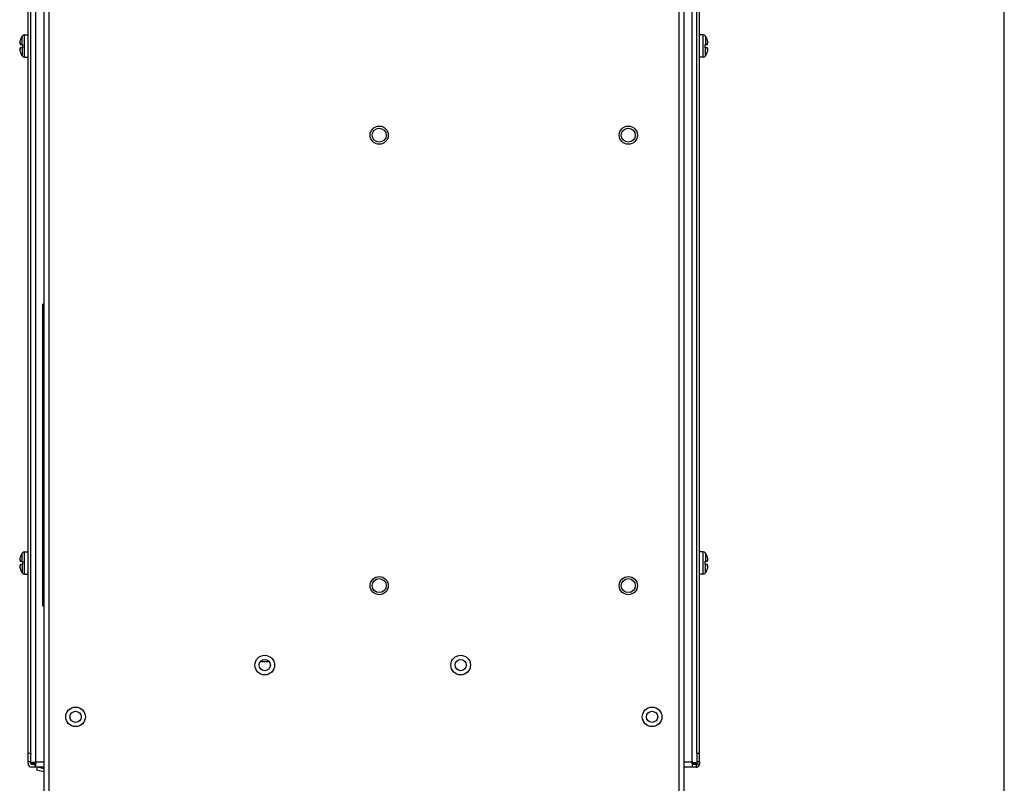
# Model space of a CAD drawing. Header units: millimetres. Extents: x 0 to 1800, y 0 to 1500.
# Tile 28 of 29: x 1448 to 1800, y 506 to 779. Entities that reach past the tile are written whole.
import ezdxf

# ---------------------------------------------------------------- set-up
doc = ezdxf.new("R2010")
doc.units = ezdxf.units.MM
doc.header["$LTSCALE"] = 99
doc.layers.get('0').update_dxf_attribs({"linetype": 'CONTINUOUS'})
for name, color, linetype in [('002_AXIS', 7, 'CONTINUOUS'), ('00_COMPONENTS', 7, 'CONTINUOUS'), ('07_COSMETICS', 7, 'CONTINUOUS')]:
    doc.layers.add(name, color=color, linetype=linetype)

msp = doc.modelspace()

# ---------------------------------------------------------------- linework, layer by layer
at = {"color": 7, "linetype": 'CONTINUOUS'}
for p, q in [((1800, 0), (1800, 1500)), ((1448.2, 770.88), (1448.36, 770.88)), ((1448.36, 771.85), (1448.27, 771.56)), ((1448.36, 771.85), (1448.36, 771.86)), ((1448.36, 771.86), (1448.36, 771.86)), ((1448.36, 771.86), (1448.36, 771.85)), ((1693.93, 771.85), (1693.93, 771.86)), ((1693.93, 771.86), (1693.93, 771.86)), ((1693.93, 771.86), (1693.95, 771.79)), ((1693.95, 771.79), (1693.93, 771.85)), ((1694.08, 770.88), (1693.93, 770.88)), ((1693.98, 771.64), (1693.95, 771.79)), ((1694.01, 771.56), (1693.98, 771.64)), ((1448.2, 768.84), (1448.36, 768.84)), ((1448.27, 768.16), (1448.3, 768.07)), ((1448.28, 770.46), (1449.14, 770.46)), ((1449.14, 769.26), (1448.28, 769.26)), ((1448.3, 768.07), (1448.34, 767.93)), ((1448.34, 767.93), (1448.36, 767.86)), ((1448.36, 767.86), (1448.34, 767.93)), ((1448.36, 767.86), (1448.36, 767.86)), ((1448.36, 767.86), (1448.36, 767.86)), ((1449.14, 770.46), (1449.14, 769.26)), ((1693.14, 770.46), (1694, 770.46)), ((1693.14, 769.26), (1693.14, 770.46)), ((1694, 769.26), (1693.14, 769.26)), ((1694.08, 768.84), (1693.93, 768.84)), ((1693.93, 767.86), (1694.01, 768.16)), ((1693.93, 767.86), (1693.93, 767.86)), ((1693.93, 767.86), (1693.93, 767.86)), ((1693.93, 767.86), (1693.93, 767.86)), ((1456.49, 569.61), (1456.49, 677.61)), ((1456.74, 677.61), (1456.49, 677.61)), ((1448.2, 586.13), (1448.36, 586.13)), ((1448.2, 584.09), (1448.36, 584.09)), ((1448.36, 587.1), (1448.27, 586.81)), ((1448.28, 585.71), (1449.14, 585.71)), ((1449.14, 584.51), (1448.28, 584.51)), ((1448.36, 587.1), (1448.36, 587.11)), ((1448.36, 587.11), (1448.36, 587.11)), ((1448.36, 587.11), (1448.36, 587.1)), ((1449.14, 585.71), (1449.14, 584.51)), ((1693.14, 585.71), (1694, 585.71)), ((1693.14, 584.51), (1693.14, 585.71)), ((1694, 584.51), (1693.14, 584.51)), ((1693.93, 587.1), (1693.93, 587.11)), ((1693.93, 587.11), (1693.93, 587.11)), ((1693.93, 587.11), (1693.95, 587.04)), ((1693.95, 587.04), (1693.93, 587.1)), ((1694.08, 586.13), (1693.93, 586.13)), ((1694.08, 584.09), (1693.93, 584.09)), ((1693.98, 586.89), (1693.95, 587.04)), ((1694.01, 586.81), (1693.98, 586.89)), ((1448.27, 583.41), (1448.3, 583.32)), ((1448.3, 583.32), (1448.34, 583.18)), ((1448.34, 583.18), (1448.36, 583.11)), ((1448.36, 583.11), (1448.34, 583.18)), ((1448.36, 583.11), (1448.36, 583.11)), ((1448.36, 583.11), (1448.36, 583.11)), ((1693.93, 583.11), (1694.01, 583.41)), ((1693.93, 583.11), (1693.93, 583.11)), ((1693.93, 583.11), (1693.93, 583.11)), ((1693.93, 583.11), (1693.93, 583.11)), ((1456.74, 569.61), (1456.49, 569.61))]:
    msp.add_line(p, q, dxfattribs=at)
at = {"color": 9, "linetype": 'CONTINUOUS'}
for p, q in [((1448.34, 770.97), (1448.27, 770.97)), ((1449.09, 770.46), (1449.09, 773.4)), ((1449.93, 765.86), (1449.93, 773.86)), ((1692.35, 765.86), (1692.35, 773.86)), ((1693.19, 773.4), (1693.19, 770.46)), ((1693.94, 770.97), (1694.01, 770.97)), ((1448.34, 768.75), (1448.27, 768.75)), ((1449.09, 769.26), (1449.09, 766.31)), ((1693.19, 766.31), (1693.19, 769.26)), ((1693.94, 768.75), (1694.01, 768.75)), ((1449.09, 585.71), (1449.09, 588.65)), ((1449.93, 581.11), (1449.93, 589.11)), ((1692.35, 581.11), (1692.35, 589.11)), ((1693.19, 588.65), (1693.19, 585.71)), ((1448.34, 586.22), (1448.27, 586.22)), ((1449.09, 584.51), (1449.09, 581.56)), ((1693.19, 581.56), (1693.19, 584.51)), ((1693.94, 586.22), (1694.01, 586.22)), ((1448.34, 584), (1448.27, 584)), ((1693.94, 584), (1694.01, 584))]:
    msp.add_line(p, q, dxfattribs=at)
at = {"color": 7, "linetype": 'CONTINUOUS'}
for centre, start, end in [((1449.93, 772.86), 90, 146.9443), ((1692.35, 772.86), 33.0557, 90), ((1449.93, 766.86), 213.0557, 270), ((1692.35, 766.86), 270, 326.9443), ((1449.93, 588.11), 90, 146.9443), ((1692.35, 588.11), 33.0557, 90), ((1449.93, 582.11), 213.0557, 270), ((1692.35, 582.11), 270, 326.9443)]:
    msp.add_arc(centre, 1, start, end, dxfattribs=at)
for points, knots in [([(1448.18, 771.11), (1448.18, 771.09), (1448.17, 771.05), (1448.17, 771), (1448.17, 770.97)], [0, 0, 0, 0, 0.28599, 1, 1, 1, 1]), ([(1448.17, 770.97), (1448.17, 770.97), (1448.17, 770.96), (1448.17, 770.95), (1448.17, 770.94)], [0, 0, 0, 0, 0.265752, 1, 1, 1, 1]), ([(1448.17, 770.94), (1448.17, 770.94), (1448.17, 770.92), (1448.17, 770.9), (1448.18, 770.89)], [0, 0, 0, 0, 0.308398, 1, 1, 1, 1]), ([(1448.21, 771.29), (1448.21, 771.28), (1448.2, 771.21), (1448.19, 771.15), (1448.18, 771.11)], [0, 0, 0, 0, 0.268139, 1, 1, 1, 1]), ([(1448.18, 770.89), (1448.18, 770.89), (1448.18, 770.88), (1448.19, 770.88), (1448.2, 770.88)], [0, 0, 0, 0, 0.563531, 1, 1, 1, 1]), ([(1448.2, 770.88), (1448.2, 770.88), (1448.22, 770.88), (1448.24, 770.91), (1448.26, 770.94), (1448.27, 770.97)], [0, 0, 0, 0, 0.134855, 0.341532, 1, 1, 1, 1]), ([(1448.27, 771.56), (1448.27, 771.54), (1448.25, 771.45), (1448.22, 771.36), (1448.21, 771.29)], [0, 0, 0, 0, 0.255951, 1, 1, 1, 1]), ([(1448.27, 770.97), (1448.28, 770.98), (1448.29, 770.99), (1448.31, 771.01), (1448.32, 771.01)], [0, 0, 0, 0, 0.621532, 1, 1, 1, 1]), ([(1448.36, 770.88), (1448.36, 770.84), (1448.35, 770.76), (1448.34, 770.65), (1448.31, 770.55), (1448.29, 770.48), (1448.28, 770.46)], [0, 0, 0, 0, 0.25759, 0.537391, 0.796492, 1, 1, 1, 1]), ([(1448.32, 771.01), (1448.33, 771.01), (1448.35, 770.97), (1448.35, 770.93), (1448.36, 770.9), (1448.36, 770.88)], [0, 0, 0, 0, 0.312822, 0.611055, 1, 1, 1, 1]), ([(1694, 770.46), (1693.99, 770.48), (1693.97, 770.55), (1693.94, 770.65), (1693.93, 770.76), (1693.92, 770.84), (1693.93, 770.88)], [0, 0, 0, 0, 0.203508, 0.462609, 0.74241, 1, 1, 1, 1]), ([(1693.93, 770.88), (1693.93, 770.9), (1693.93, 770.93), (1693.94, 770.97), (1693.95, 771.01), (1693.97, 771.01)], [0, 0, 0, 0, 0.388945, 0.687178, 1, 1, 1, 1]), ([(1693.97, 771.01), (1693.97, 771.01), (1693.99, 770.99), (1694, 770.98), (1694.01, 770.97)], [0, 0, 0, 0, 0.378468, 1, 1, 1, 1]), ([(1694.07, 771.29), (1694.07, 771.31), (1694.05, 771.4), (1694.03, 771.49), (1694.01, 771.56)], [0, 0, 0, 0, 0.241391, 1, 1, 1, 1]), ([(1694.01, 770.97), (1694.02, 770.94), (1694.04, 770.91), (1694.07, 770.88), (1694.08, 770.88), (1694.09, 770.88)], [0, 0, 0, 0, 0.658389, 0.865096, 1, 1, 1, 1]), ([(1694.1, 771.11), (1694.1, 771.12), (1694.09, 771.18), (1694.08, 771.25), (1694.07, 771.29)], [0, 0, 0, 0, 0.23013, 1, 1, 1, 1]), ([(1694.09, 770.88), (1694.09, 770.88), (1694.1, 770.88), (1694.1, 770.89), (1694.1, 770.89)], [0, 0, 0, 0, 0.436485, 1, 1, 1, 1]), ([(1694.11, 770.97), (1694.11, 770.98), (1694.11, 771.03), (1694.11, 771.07), (1694.1, 771.11)], [0, 0, 0, 0, 0.212545, 1, 1, 1, 1]), ([(1694.1, 770.89), (1694.1, 770.89), (1694.11, 770.91), (1694.11, 770.93), (1694.11, 770.94)], [0, 0, 0, 0, 0.193646, 1, 1, 1, 1]), ([(1694.11, 770.94), (1694.11, 770.94), (1694.11, 770.95), (1694.11, 770.96), (1694.11, 770.97)], [0, 0, 0, 0, 0.234218, 1, 1, 1, 1]), ([(1448.18, 768.82), (1448.18, 768.82), (1448.17, 768.8), (1448.17, 768.79), (1448.17, 768.77)], [0, 0, 0, 0, 0.193646, 1, 1, 1, 1]), ([(1448.17, 768.77), (1448.17, 768.77), (1448.17, 768.76), (1448.17, 768.75), (1448.17, 768.75)], [0, 0, 0, 0, 0.234218, 1, 1, 1, 1]), ([(1448.17, 768.75), (1448.17, 768.74), (1448.17, 768.69), (1448.17, 768.64), (1448.18, 768.61)], [0, 0, 0, 0, 0.212545, 1, 1, 1, 1]), ([(1448.2, 768.84), (1448.19, 768.84), (1448.18, 768.84), (1448.18, 768.83), (1448.18, 768.82)], [0, 0, 0, 0, 0.436485, 1, 1, 1, 1]), ([(1448.18, 768.61), (1448.18, 768.59), (1448.19, 768.53), (1448.2, 768.47), (1448.21, 768.42)], [0, 0, 0, 0, 0.23013, 1, 1, 1, 1]), ([(1448.27, 768.75), (1448.26, 768.77), (1448.24, 768.8), (1448.22, 768.83), (1448.2, 768.84), (1448.2, 768.84)], [0, 0, 0, 0, 0.658389, 0.865096, 1, 1, 1, 1]), ([(1448.21, 768.42), (1448.22, 768.4), (1448.23, 768.31), (1448.26, 768.22), (1448.27, 768.16)], [0, 0, 0, 0, 0.241391, 1, 1, 1, 1]), ([(1448.32, 768.71), (1448.31, 768.71), (1448.29, 768.72), (1448.28, 768.74), (1448.27, 768.75)], [0, 0, 0, 0, 0.378468, 1, 1, 1, 1]), ([(1448.28, 769.26), (1448.29, 769.23), (1448.31, 769.17), (1448.34, 769.06), (1448.35, 768.95), (1448.36, 768.87), (1448.36, 768.84)], [0, 0, 0, 0, 0.203508, 0.462609, 0.74241, 1, 1, 1, 1]), ([(1448.36, 768.84), (1448.36, 768.82), (1448.35, 768.79), (1448.35, 768.74), (1448.33, 768.71), (1448.32, 768.71)], [0, 0, 0, 0, 0.388945, 0.687178, 1, 1, 1, 1]), ([(1693.93, 768.84), (1693.92, 768.87), (1693.93, 768.95), (1693.94, 769.06), (1693.97, 769.17), (1693.99, 769.23), (1694, 769.26)], [0, 0, 0, 0, 0.25759, 0.537391, 0.796492, 1, 1, 1, 1]), ([(1693.97, 768.71), (1693.95, 768.71), (1693.94, 768.74), (1693.93, 768.79), (1693.93, 768.82), (1693.93, 768.84)], [0, 0, 0, 0, 0.312822, 0.611055, 1, 1, 1, 1]), ([(1694.01, 768.75), (1694, 768.74), (1693.99, 768.72), (1693.97, 768.71), (1693.97, 768.71)], [0, 0, 0, 0, 0.621532, 1, 1, 1, 1]), ([(1694.09, 768.84), (1694.08, 768.84), (1694.07, 768.83), (1694.04, 768.8), (1694.02, 768.77), (1694.01, 768.75)], [0, 0, 0, 0, 0.134855, 0.341532, 1, 1, 1, 1]), ([(1694.01, 768.16), (1694.01, 768.18), (1694.04, 768.27), (1694.06, 768.36), (1694.07, 768.42)], [0, 0, 0, 0, 0.255951, 1, 1, 1, 1]), ([(1694.07, 768.42), (1694.07, 768.44), (1694.09, 768.5), (1694.1, 768.56), (1694.1, 768.61)], [0, 0, 0, 0, 0.268139, 1, 1, 1, 1]), ([(1694.1, 768.82), (1694.1, 768.83), (1694.1, 768.84), (1694.09, 768.84), (1694.09, 768.84)], [0, 0, 0, 0, 0.563531, 1, 1, 1, 1]), ([(1694.11, 768.77), (1694.11, 768.78), (1694.11, 768.8), (1694.11, 768.81), (1694.1, 768.82)], [0, 0, 0, 0, 0.308398, 1, 1, 1, 1]), ([(1694.1, 768.61), (1694.1, 768.62), (1694.11, 768.67), (1694.11, 768.71), (1694.11, 768.75)], [0, 0, 0, 0, 0.28599, 1, 1, 1, 1]), ([(1694.11, 768.75), (1694.11, 768.75), (1694.11, 768.76), (1694.11, 768.77), (1694.11, 768.77)], [0, 0, 0, 0, 0.265752, 1, 1, 1, 1]), ([(1448.18, 586.36), (1448.18, 586.34), (1448.17, 586.3), (1448.17, 586.25), (1448.17, 586.22)], [0, 0, 0, 0, 0.28599, 1, 1, 1, 1]), ([(1448.17, 586.22), (1448.17, 586.22), (1448.17, 586.21), (1448.17, 586.2), (1448.17, 586.19)], [0, 0, 0, 0, 0.265752, 1, 1, 1, 1]), ([(1448.17, 586.19), (1448.17, 586.19), (1448.17, 586.17), (1448.17, 586.15), (1448.18, 586.14)], [0, 0, 0, 0, 0.308398, 1, 1, 1, 1]), ([(1448.18, 584.07), (1448.18, 584.07), (1448.17, 584.05), (1448.17, 584.04), (1448.17, 584.02)], [0, 0, 0, 0, 0.193646, 1, 1, 1, 1]), ([(1448.21, 586.54), (1448.21, 586.53), (1448.2, 586.46), (1448.19, 586.4), (1448.18, 586.36)], [0, 0, 0, 0, 0.268139, 1, 1, 1, 1]), ([(1448.18, 586.14), (1448.18, 586.14), (1448.18, 586.13), (1448.19, 586.13), (1448.2, 586.13)], [0, 0, 0, 0, 0.563531, 1, 1, 1, 1]), ([(1448.2, 584.09), (1448.19, 584.09), (1448.18, 584.09), (1448.18, 584.08), (1448.18, 584.07)], [0, 0, 0, 0, 0.436485, 1, 1, 1, 1]), ([(1448.2, 586.13), (1448.2, 586.13), (1448.22, 586.13), (1448.24, 586.16), (1448.26, 586.19), (1448.27, 586.22)], [0, 0, 0, 0, 0.134855, 0.341532, 1, 1, 1, 1]), ([(1448.27, 584), (1448.26, 584.02), (1448.24, 584.05), (1448.22, 584.08), (1448.2, 584.09), (1448.2, 584.09)], [0, 0, 0, 0, 0.658389, 0.865096, 1, 1, 1, 1]), ([(1448.27, 586.81), (1448.27, 586.79), (1448.25, 586.7), (1448.22, 586.61), (1448.21, 586.54)], [0, 0, 0, 0, 0.255951, 1, 1, 1, 1]), ([(1448.27, 586.22), (1448.28, 586.23), (1448.29, 586.24), (1448.31, 586.26), (1448.32, 586.26)], [0, 0, 0, 0, 0.621532, 1, 1, 1, 1]), ([(1448.36, 586.13), (1448.36, 586.09), (1448.35, 586.01), (1448.34, 585.9), (1448.31, 585.8), (1448.29, 585.73), (1448.28, 585.71)], [0, 0, 0, 0, 0.25759, 0.537391, 0.796492, 1, 1, 1, 1]), ([(1448.28, 584.51), (1448.29, 584.48), (1448.31, 584.42), (1448.34, 584.31), (1448.35, 584.2), (1448.36, 584.12), (1448.36, 584.09)], [0, 0, 0, 0, 0.203508, 0.462609, 0.74241, 1, 1, 1, 1]), ([(1448.32, 586.26), (1448.33, 586.26), (1448.35, 586.22), (1448.35, 586.18), (1448.36, 586.15), (1448.36, 586.13)], [0, 0, 0, 0, 0.312822, 0.611055, 1, 1, 1, 1]), ([(1448.36, 584.09), (1448.36, 584.07), (1448.35, 584.04), (1448.35, 583.99), (1448.33, 583.96), (1448.32, 583.96)], [0, 0, 0, 0, 0.388945, 0.687178, 1, 1, 1, 1]), ([(1694, 585.71), (1693.99, 585.73), (1693.97, 585.8), (1693.94, 585.9), (1693.93, 586.01), (1693.92, 586.09), (1693.93, 586.13)], [0, 0, 0, 0, 0.203508, 0.462609, 0.74241, 1, 1, 1, 1]), ([(1693.93, 584.09), (1693.92, 584.12), (1693.93, 584.2), (1693.94, 584.31), (1693.97, 584.42), (1693.99, 584.48), (1694, 584.51)], [0, 0, 0, 0, 0.25759, 0.537391, 0.796492, 1, 1, 1, 1]), ([(1693.93, 586.13), (1693.93, 586.15), (1693.93, 586.18), (1693.94, 586.22), (1693.95, 586.26), (1693.97, 586.26)], [0, 0, 0, 0, 0.388945, 0.687178, 1, 1, 1, 1]), ([(1693.97, 583.96), (1693.95, 583.96), (1693.94, 583.99), (1693.93, 584.04), (1693.93, 584.07), (1693.93, 584.09)], [0, 0, 0, 0, 0.312822, 0.611055, 1, 1, 1, 1]), ([(1693.97, 586.26), (1693.97, 586.26), (1693.99, 586.24), (1694, 586.23), (1694.01, 586.22)], [0, 0, 0, 0, 0.378468, 1, 1, 1, 1]), ([(1694.07, 586.54), (1694.07, 586.56), (1694.05, 586.65), (1694.03, 586.74), (1694.01, 586.81)], [0, 0, 0, 0, 0.241391, 1, 1, 1, 1]), ([(1694.01, 586.22), (1694.02, 586.19), (1694.04, 586.16), (1694.07, 586.13), (1694.08, 586.13), (1694.09, 586.13)], [0, 0, 0, 0, 0.658389, 0.865096, 1, 1, 1, 1]), ([(1694.09, 584.09), (1694.08, 584.09), (1694.07, 584.08), (1694.04, 584.05), (1694.02, 584.02), (1694.01, 584)], [0, 0, 0, 0, 0.134855, 0.341532, 1, 1, 1, 1]), ([(1694.1, 586.36), (1694.1, 586.37), (1694.09, 586.43), (1694.08, 586.5), (1694.07, 586.54)], [0, 0, 0, 0, 0.23013, 1, 1, 1, 1]), ([(1694.09, 586.13), (1694.09, 586.13), (1694.1, 586.13), (1694.1, 586.14), (1694.1, 586.14)], [0, 0, 0, 0, 0.436485, 1, 1, 1, 1]), ([(1694.1, 584.07), (1694.1, 584.08), (1694.1, 584.09), (1694.09, 584.09), (1694.09, 584.09)], [0, 0, 0, 0, 0.563531, 1, 1, 1, 1]), ([(1694.11, 586.22), (1694.11, 586.23), (1694.11, 586.28), (1694.11, 586.32), (1694.1, 586.36)], [0, 0, 0, 0, 0.212545, 1, 1, 1, 1]), ([(1694.1, 586.14), (1694.1, 586.14), (1694.11, 586.16), (1694.11, 586.18), (1694.11, 586.19)], [0, 0, 0, 0, 0.193646, 1, 1, 1, 1]), ([(1694.11, 584.02), (1694.11, 584.03), (1694.11, 584.05), (1694.11, 584.06), (1694.1, 584.07)], [0, 0, 0, 0, 0.308398, 1, 1, 1, 1]), ([(1694.11, 586.19), (1694.11, 586.19), (1694.11, 586.2), (1694.11, 586.21), (1694.11, 586.22)], [0, 0, 0, 0, 0.234218, 1, 1, 1, 1]), ([(1448.17, 584.02), (1448.17, 584.02), (1448.17, 584.01), (1448.17, 584), (1448.17, 584)], [0, 0, 0, 0, 0.234218, 1, 1, 1, 1]), ([(1448.17, 584), (1448.17, 583.99), (1448.17, 583.94), (1448.17, 583.89), (1448.18, 583.86)], [0, 0, 0, 0, 0.212545, 1, 1, 1, 1]), ([(1448.18, 583.86), (1448.18, 583.84), (1448.19, 583.78), (1448.2, 583.72), (1448.21, 583.67)], [0, 0, 0, 0, 0.23013, 1, 1, 1, 1]), ([(1448.21, 583.67), (1448.22, 583.65), (1448.23, 583.56), (1448.26, 583.47), (1448.27, 583.41)], [0, 0, 0, 0, 0.241391, 1, 1, 1, 1]), ([(1448.32, 583.96), (1448.31, 583.96), (1448.29, 583.97), (1448.28, 583.99), (1448.27, 584)], [0, 0, 0, 0, 0.378468, 1, 1, 1, 1]), ([(1694.01, 584), (1694, 583.99), (1693.99, 583.97), (1693.97, 583.96), (1693.97, 583.96)], [0, 0, 0, 0, 0.621532, 1, 1, 1, 1]), ([(1694.01, 583.41), (1694.01, 583.43), (1694.04, 583.52), (1694.06, 583.61), (1694.07, 583.67)], [0, 0, 0, 0, 0.255951, 1, 1, 1, 1]), ([(1694.07, 583.67), (1694.07, 583.69), (1694.09, 583.75), (1694.1, 583.81), (1694.1, 583.86)], [0, 0, 0, 0, 0.268139, 1, 1, 1, 1]), ([(1694.1, 583.86), (1694.1, 583.87), (1694.11, 583.92), (1694.11, 583.96), (1694.11, 584)], [0, 0, 0, 0, 0.28599, 1, 1, 1, 1]), ([(1694.11, 584), (1694.11, 584), (1694.11, 584.01), (1694.11, 584.02), (1694.11, 584.02)], [0, 0, 0, 0, 0.265752, 1, 1, 1, 1])]:
    msp.add_open_spline(points, degree=3, knots=knots, dxfattribs=at)
at = {"layer": '002_AXIS', "color": 7, "linetype": 'CONTINUOUS'}
for p, q in [((1449.93, 773.86), (1451.14, 773.86)), ((1692.35, 773.86), (1691.14, 773.86)), ((1449.93, 765.86), (1451.14, 765.86)), ((1692.35, 765.86), (1691.14, 765.86)), ((1449.93, 589.11), (1451.14, 589.11)), ((1692.35, 589.11), (1691.14, 589.11)), ((1449.93, 581.11), (1451.14, 581.11)), ((1692.35, 581.11), (1691.14, 581.11))]:
    msp.add_line(p, q, dxfattribs=at)
for centre, start, end in [((1454.54, 769.86), 146.9443, 162.0799), ((1687.74, 769.86), 17.9201, 33.0557), ((1454.54, 769.86), 197.9201, 213.0557), ((1687.74, 769.86), 326.9443, 342.0799), ((1454.54, 585.11), 146.9443, 162.0799), ((1687.74, 585.11), 17.9201, 33.0557), ((1454.54, 585.11), 197.9201, 213.0557), ((1687.74, 585.11), 326.9443, 342.0799)]:
    msp.add_arc(centre, 6.5, start, end, dxfattribs=at)
at = {"layer": '00_COMPONENTS', "color": 3, "linetype": 'CONTINUOUS'}
for p, q in [((1456.74, 1038.61), (1456.74, 488.61)), ((1685.54, 1038.61), (1685.54, 488.61)), ((1451.14, 513.41), (1451.14, 1016.31)), ((1691.14, 513.41), (1691.14, 1016.31)), ((1452.14, 513.61), (1452.14, 516.81)), ((1690.14, 517.11), (1690.14, 513.61)), ((1456.74, 512.11), (1452.44, 512.11)), ((1689.84, 512.11), (1685.54, 512.11)), ((1690.99, 512.8), (1691.14, 513.41))]:
    msp.add_line(p, q, dxfattribs=at)
at = {"layer": '00_COMPONENTS', "color": 9, "linetype": 'CONTINUOUS'}
for p, q in [((1458.54, 1038.61), (1458.54, 488.61)), ((1683.74, 1038.61), (1683.74, 488.61)), ((1453.94, 513.91), (1453.94, 1015.81)), ((1688.34, 1015.81), (1688.34, 513.91)), ((1456.74, 513.91), (1453.94, 513.91)), ((1688.34, 513.91), (1685.54, 513.91)), ((1452.44, 513.11), (1452.44, 513.61)), ((1689.84, 513.61), (1689.84, 512.11)), ((1690.11, 513.27), (1690.99, 512.8))]:
    msp.add_line(p, q, dxfattribs=at)
at = {"layer": '00_COMPONENTS', "color": 7, "linetype": 'CONTINUOUS'}
for p, q in [((1452.14, 516.81), (1452.14, 1012.61)), ((1690.14, 517.11), (1690.14, 1012.91)), ((1534.53, 549.91), (1536.95, 549.91)), ((1451.14, 517.11), (1452.14, 517.11)), ((1451.14, 514.11), (1452.14, 514.11)), ((1690.14, 517.11), (1691.14, 517.11)), ((1690.14, 514.11), (1691.14, 514.11)), ((1452.14, 513.61), (1453.64, 513.61)), ((1452.14, 513.41), (1452.14, 513.61)), ((1453.64, 513.11), (1452.44, 513.11)), ((1453.64, 512.11), (1453.64, 513.61)), ((1454.44, 512.11), (1454.21, 511.13)), ((1454.21, 511.13), (1456.74, 510.54)), ((1456.74, 511.57), (1454.44, 512.11)), ((1690.14, 513.61), (1688.64, 513.61)), ((1688.64, 512.11), (1688.64, 513.61)), ((1689.84, 513.11), (1688.64, 513.11)), ((1690.11, 513.27), (1690.14, 513.41)), ((1690.14, 513.41), (1690.14, 513.61))]:
    msp.add_line(p, q, dxfattribs=at)
for centre, radius in [((1576.64, 738.01), 3.25), ((1665.64, 738.01), 3.25), ((1576.64, 577.01), 3.25), ((1665.64, 577.01), 3.25), ((1535.74, 548.61), 2), ((1605.74, 548.61), 2), ((1468.14, 530.11), 2), ((1674.14, 530.11), 2)]:
    msp.add_circle(centre, radius, dxfattribs=at)
at = {"layer": '00_COMPONENTS', "color": 3, "linetype": 'CONTINUOUS'}
for centre, radius in [((1576.64, 738.01), 2.5), ((1665.64, 738.01), 2.5), ((1576.64, 577.01), 2.5), ((1665.64, 577.01), 2.5), ((1535.74, 548.61), 3.5), ((1605.74, 548.61), 3.5), ((1468.14, 530.11), 3.5), ((1674.14, 530.11), 3.5)]:
    msp.add_circle(centre, radius, dxfattribs=at)
for centre, radius, start, end in [((1472.03, 342.82), 172.04, 96.0367, 96.1544), ((1282.86, 532), 172.04, 353.8456, 353.9633), ((1670.25, 342.82), 172.04, 83.8456, 83.9633), ((1859.42, 532), 172.04, 186.0367, 186.1544), ((1452.44, 513.41), 1.3, 180, 270), ((1689.84, 513.41), 1.3, 270, 332.2005)]:
    msp.add_arc(centre, radius, start, end, dxfattribs=at)
at = {"layer": '00_COMPONENTS', "color": 7, "linetype": 'CONTINUOUS'}
for centre, start, end in [((1452.44, 513.41), 180, 270), ((1689.84, 513.41), 270, 332.2004)]:
    msp.add_arc(centre, 0.3, start, end, dxfattribs=at)
at = {"layer": '00_COMPONENTS', "color": 3, "linetype": 'CONTINUOUS'}
for points, knots in [([(1453.59, 513.87), (1453.28, 513.84), (1452.86, 513.79), (1452.39, 513.71), (1452.23, 513.67), (1452.17, 513.64)], [0, 0, 0, 0, 0.649376, 0.871702, 1, 1, 1, 1]), ([(1688.69, 513.87), (1689, 513.84), (1689.42, 513.79), (1689.89, 513.71), (1690.06, 513.67), (1690.11, 513.64)], [0, 0, 0, 0, 0.649376, 0.871702, 1, 1, 1, 1]), ([(1452.17, 513.64), (1452.16, 513.64), (1452.15, 513.63), (1452.14, 513.61), (1452.14, 513.61)], [0, 0, 0, 0, 0.602945, 1, 1, 1, 1]), ([(1453.9, 513.56), (1453.88, 513.36), (1453.84, 513.02), (1453.78, 512.55), (1453.73, 512.3), (1453.68, 512.11), (1453.64, 512.11)], [0, 0, 0, 0, 0.389694, 0.707052, 0.916365, 1, 1, 1, 1]), ([(1688.38, 513.56), (1688.4, 513.36), (1688.44, 513.02), (1688.5, 512.55), (1688.55, 512.3), (1688.6, 512.11), (1688.64, 512.11)], [0, 0, 0, 0, 0.389694, 0.707052, 0.916365, 1, 1, 1, 1]), ([(1690.11, 513.64), (1690.12, 513.64), (1690.13, 513.63), (1690.14, 513.61), (1690.14, 513.61)], [0, 0, 0, 0, 0.602945, 1, 1, 1, 1])]:
    msp.add_open_spline(points, degree=3, knots=knots, dxfattribs=at)
at = {"layer": '00_COMPONENTS', "color": 7, "linetype": 'CONTINUOUS'}
for points in [[(1453.94, 513.91), (1453.92, 513.87), (1453.84, 513.76), (1453.74, 513.61), (1453.64, 513.61)], [(1453.94, 513.91), (1453.9, 513.88), (1453.79, 513.81), (1453.64, 513.7), (1453.64, 513.61)], [(1688.34, 513.91), (1688.37, 513.87), (1688.44, 513.76), (1688.54, 513.61), (1688.64, 513.61)], [(1688.34, 513.91), (1688.38, 513.88), (1688.49, 513.81), (1688.64, 513.7), (1688.64, 513.61)]]:
    msp.add_open_spline(points, degree=3, knots=[0, 0, 0, 0, 0.319994, 1, 1, 1, 1], dxfattribs=at)
at = {"layer": '07_COSMETICS', "color": 7, "linetype": 'CONTINUOUS'}
for p, q in [((1451.14, 517.11), (1452.14, 517.11)), ((1451.14, 514.11), (1451.14, 517.11)), ((1451.14, 514.11), (1452.14, 514.11)), ((1452.14, 517.11), (1452.14, 516.81)), ((1691.14, 514.11), (1691.14, 513.41)), ((1689.84, 513.11), (1688.64, 513.11)), ((1690.14, 513.61), (1690.14, 513.41))]:
    msp.add_line(p, q, dxfattribs=at)
for radius in [1.3, 0.3]:
    msp.add_arc((1689.84, 513.41), radius, 270, 360, dxfattribs=at)

doc.saveas('drawing.dxf')
